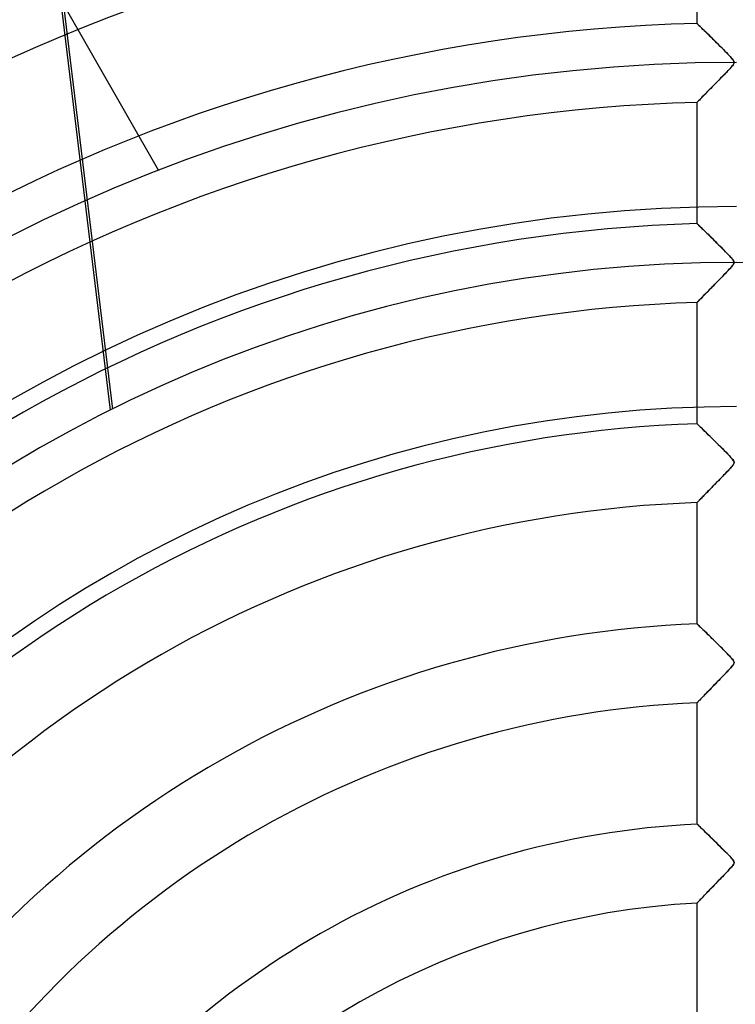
# Model space of a CAD drawing. Header units: millimetres. Extents: x -625 to 625, y -625 to 625.
# Tile 22 of 59: x -91 to 0, y 83 to 208. Entities that reach past the tile are written whole.
import ezdxf

# ---------------------------------------------------------------- set-up
doc = ezdxf.new("R2010")
doc.units = ezdxf.units.MM
doc.layers.add('HIDDEN', color=7, linetype='Continuous')
doc.layers.add('THICK', color=7, linetype='Continuous')

msp = doc.modelspace()

# ---------------------------------------------------------------- linework, layer by layer
at = {"layer": 'HIDDEN'}
for p, q in [((-5, 207.53), (-5, 222.88)), ((-79.26, 158.57), (-85.57, 210.57)), ((-78.97, 158.72), (-85.17, 209.87)), ((-5, 207.53), (-4.99, 207.52)), ((-4.99, 207.52), (-5, 207.53)), ((-4.99, 207.52), (-4.96, 207.49)), ((-4.97, 207.5), (-4.99, 207.52)), ((-4.93, 207.46), (-4.97, 207.5)), ((-4.96, 207.49), (-4.91, 207.44)), ((-4.87, 207.4), (-4.93, 207.46)), ((-4.91, 207.44), (-4.84, 207.37)), ((-4.8, 207.33), (-4.87, 207.4)), ((-4.84, 207.37), (-4.76, 207.29)), ((-4.72, 207.25), (-4.8, 207.33)), ((-4.76, 207.29), (-4.65, 207.19)), ((-4.62, 207.16), (-4.72, 207.25)), ((-4.65, 207.19), (-4.54, 207.08)), ((-4.51, 207.05), (-4.62, 207.16)), ((-4.54, 207.08), (-4.41, 206.95)), ((-4.38, 206.93), (-4.51, 207.05)), ((-4.41, 206.95), (-4.27, 206.81)), ((-4.25, 206.79), (-4.38, 206.93)), ((-4.27, 206.81), (-4.11, 206.66)), ((-4.1, 206.65), (-4.25, 206.79)), ((-4.11, 206.66), (-3.95, 206.5)), ((-3.94, 206.49), (-4.1, 206.65)), ((-3.95, 206.5), (-3.78, 206.33)), ((-3.77, 206.32), (-3.94, 206.49)), ((-3.78, 206.33), (-3.6, 206.16)), ((-3.59, 206.14), (-3.77, 206.32)), ((-3.6, 206.16), (-3.42, 205.97)), ((-3.39, 205.95), (-3.59, 206.14)), ((-3.42, 205.97), (-3.23, 205.79)), ((-3.19, 205.75), (-3.39, 205.95)), ((-3.23, 205.79), (-3.03, 205.59)), ((-2.98, 205.54), (-3.19, 205.75)), ((-3.03, 205.59), (-2.83, 205.4)), ((-2.76, 205.32), (-2.98, 205.54)), ((-2.83, 205.4), (-2.63, 205.2)), ((-2.53, 205.1), (-2.76, 205.32)), ((-2.63, 205.2), (-2.43, 205)), ((-2.3, 204.87), (-2.53, 205.1)), ((-2.43, 205), (-2.23, 204.8)), ((-2.06, 204.63), (-2.3, 204.87)), ((-2.23, 204.8), (-2.04, 204.6)), ((-1.82, 204.39), (-2.06, 204.63)), ((-2.04, 204.6), (-1.84, 204.41)), ((-1.84, 204.41), (-1.65, 204.22)), ((-1.58, 204.14), (-1.82, 204.39)), ((-1.65, 204.22), (-1.47, 204.03)), ((-1.34, 203.9), (-1.58, 204.14)), ((-1.47, 204.03), (-1.29, 203.84)), ((-1.11, 203.66), (-1.34, 203.9)), ((-1.29, 203.84), (-1.11, 203.66)), ((-1.11, 203.66), (-0.95, 203.49)), ((-0.91, 203.45), (-1.11, 203.66)), ((-0.95, 203.49), (-0.8, 203.34)), ((-0.73, 203.26), (-0.91, 203.45)), ((-0.8, 203.34), (-0.67, 203.19)), ((-0.58, 203.09), (-0.73, 203.26)), ((-0.67, 203.19), (-0.56, 203.06)), ((-0.73, 201.95), (-0.86, 201.8)), ((-0.81, 201.85), (-0.7, 201.97)), ((-0.61, 202.08), (-0.73, 201.95)), ((-0.7, 201.97), (-0.6, 202.09)), ((-0.52, 202.19), (-0.61, 202.08)), ((-0.6, 202.09), (-0.51, 202.2)), ((-0.47, 202.95), (-0.58, 203.09)), ((-0.56, 203.06), (-0.47, 202.95)), ((-0.44, 202.29), (-0.52, 202.19)), ((-0.51, 202.2), (-0.44, 202.3)), ((-0.47, 202.95), (-0.4, 202.85)), ((-0.4, 202.85), (-0.47, 202.95)), ((-0.44, 202.3), (-0.38, 202.39)), ((-0.39, 202.38), (-0.44, 202.29)), ((-0.4, 202.85), (-0.35, 202.76)), ((-0.35, 202.76), (-0.4, 202.85)), ((-0.35, 202.46), (-0.39, 202.38)), ((-0.38, 202.39), (-0.34, 202.47)), ((-0.35, 202.76), (-0.33, 202.68)), ((-0.33, 202.69), (-0.35, 202.76)), ((-0.32, 202.53), (-0.35, 202.46)), ((-0.34, 202.47), (-0.32, 202.55)), ((-0.32, 202.62), (-0.33, 202.69)), ((-0.33, 202.68), (-0.32, 202.6)), ((-0.32, 202.55), (-0.32, 202.62)), ((-0.32, 202.6), (-0.32, 202.53)), ((-2.03, 200.58), (-1.86, 200.76)), ((-1.8, 200.82), (-2.02, 200.59)), ((-1.86, 200.76), (-1.69, 200.93)), ((-1.58, 201.04), (-1.8, 200.82)), ((-1.69, 200.93), (-1.52, 201.11)), ((-1.38, 201.25), (-1.58, 201.04)), ((-1.52, 201.11), (-1.36, 201.28)), ((-1.19, 201.45), (-1.38, 201.25)), ((-1.36, 201.28), (-1.2, 201.43)), ((-1.2, 201.43), (-1.06, 201.58)), ((-1.02, 201.63), (-1.19, 201.45)), ((-1.06, 201.58), (-0.93, 201.72)), ((-0.86, 201.8), (-1.02, 201.63)), ((-0.93, 201.72), (-0.81, 201.85)), ((-3.08, 199.51), (-3.27, 199.32)), ((-3.18, 199.41), (-3.03, 199.57)), ((-2.88, 199.71), (-3.08, 199.51)), ((-3.03, 199.57), (-2.87, 199.73)), ((-2.68, 199.92), (-2.88, 199.71)), ((-2.87, 199.73), (-2.7, 199.9)), ((-2.7, 199.9), (-2.54, 200.06)), ((-2.47, 200.14), (-2.68, 199.92)), ((-2.54, 200.06), (-2.37, 200.23)), ((-2.25, 200.36), (-2.47, 200.14)), ((-2.37, 200.23), (-2.2, 200.41)), ((-2.02, 200.59), (-2.25, 200.36)), ((-2.2, 200.41), (-2.03, 200.58)), ((-4.4, 198.16), (-4.29, 198.28)), ((-4.24, 198.32), (-4.38, 198.19)), ((-4.29, 198.28), (-4.17, 198.4)), ((-4.1, 198.47), (-4.24, 198.32)), ((-4.17, 198.4), (-4.04, 198.53)), ((-3.95, 198.62), (-4.1, 198.47)), ((-4.04, 198.53), (-3.91, 198.66)), ((-3.79, 198.78), (-3.95, 198.62)), ((-3.91, 198.66), (-3.77, 198.8)), ((-3.63, 198.95), (-3.79, 198.78)), ((-3.77, 198.8), (-3.63, 198.95)), ((-3.45, 199.13), (-3.63, 198.95)), ((-3.63, 198.95), (-3.49, 199.1)), ((-3.49, 199.1), (-3.34, 199.25)), ((-3.27, 199.32), (-3.45, 199.13)), ((-3.34, 199.25), (-3.18, 199.41)), ((-4.99, 197.56), (-5, 197.55)), ((-5, 182.2), (-5, 197.55)), ((-5, 197.55), (-4.99, 197.55)), ((-4.97, 197.58), (-4.99, 197.56)), ((-4.99, 197.55), (-4.97, 197.57)), ((-4.93, 197.62), (-4.97, 197.58)), ((-4.97, 197.57), (-4.94, 197.61)), ((-4.94, 197.61), (-4.9, 197.65)), ((-4.87, 197.68), (-4.93, 197.62)), ((-4.9, 197.65), (-4.84, 197.71)), ((-4.8, 197.76), (-4.87, 197.68)), ((-4.84, 197.71), (-4.77, 197.78)), ((-4.71, 197.84), (-4.8, 197.76)), ((-4.77, 197.78), (-4.69, 197.86)), ((-4.61, 197.95), (-4.71, 197.84)), ((-4.69, 197.86), (-4.6, 197.95)), ((-4.5, 198.06), (-4.61, 197.95)), ((-4.6, 197.95), (-4.51, 198.05)), ((-4.51, 198.05), (-4.4, 198.16)), ((-4.38, 198.19), (-4.5, 198.06)), ((-73.21, 188.91), (-73.21, 188.91)), ((-5, 182.2), (-4.99, 182.19)), ((-4.99, 182.19), (-5, 182.2)), ((-4.99, 182.19), (-4.97, 182.16)), ((-4.96, 182.15), (-4.99, 182.19)), ((-4.97, 182.16), (-4.93, 182.13)), ((-4.9, 182.1), (-4.96, 182.15)), ((-4.93, 182.13), (-4.87, 182.07)), ((-4.83, 182.03), (-4.9, 182.1)), ((-4.87, 182.07), (-4.8, 182)), ((-4.74, 181.94), (-4.83, 182.03)), ((-4.8, 182), (-4.71, 181.92)), ((-4.63, 181.83), (-4.74, 181.94)), ((-4.71, 181.92), (-4.62, 181.82)), ((-4.51, 181.71), (-4.63, 181.83)), ((-4.62, 181.82), (-4.5, 181.71)), ((-4.37, 181.58), (-4.51, 181.71)), ((-4.5, 181.71), (-4.38, 181.59)), ((-4.38, 181.59), (-4.24, 181.46)), ((-4.22, 181.44), (-4.37, 181.58)), ((-4.24, 181.46), (-4.1, 181.32)), ((-4.07, 181.28), (-4.22, 181.44)), ((-4.1, 181.32), (-3.94, 181.16)), ((-3.9, 181.12), (-4.07, 181.28)), ((-3.94, 181.16), (-3.78, 181)), ((-3.73, 180.95), (-3.9, 181.12)), ((-3.78, 181), (-3.61, 180.84)), ((-3.54, 180.77), (-3.73, 180.95)), ((-3.61, 180.84), (-3.43, 180.66)), ((-3.35, 180.58), (-3.54, 180.77)), ((-3.43, 180.66), (-3.25, 180.48)), ((-3.15, 180.38), (-3.35, 180.58)), ((-3.25, 180.48), (-3.06, 180.29)), ((-2.94, 180.17), (-3.15, 180.38)), ((-3.06, 180.29), (-2.87, 180.1)), ((-2.72, 179.96), (-2.94, 180.17)), ((-2.87, 180.1), (-2.67, 179.91)), ((-2.5, 179.74), (-2.72, 179.96)), ((-2.67, 179.91), (-2.48, 179.71)), ((-2.27, 179.51), (-2.5, 179.74)), ((-2.48, 179.71), (-2.28, 179.52)), ((-2.28, 179.52), (-2.09, 179.33)), ((-2.03, 179.27), (-2.27, 179.51)), ((-2.09, 179.33), (-1.9, 179.14)), ((-1.8, 179.04), (-2.03, 179.27)), ((-1.9, 179.14), (-1.72, 178.96)), ((-1.58, 178.82), (-1.8, 179.04)), ((-1.72, 178.96), (-1.54, 178.77)), ((-1.38, 178.61), (-1.58, 178.82)), ((-1.54, 178.77), (-1.36, 178.6)), ((-1.19, 178.41), (-1.38, 178.61)), ((-1.36, 178.6), (-1.19, 178.42)), ((-1.19, 178.42), (-1.03, 178.26)), ((-1.01, 178.23), (-1.19, 178.41)), ((-1.03, 178.26), (-0.88, 178.1)), ((-0.86, 178.07), (-1.01, 178.23)), ((-0.88, 178.1), (-0.75, 177.95)), ((-0.72, 177.92), (-0.86, 178.07)), ((-0.75, 177.95), (-0.63, 177.81)), ((-0.61, 177.8), (-0.72, 177.92)), ((-0.63, 177.81), (-0.52, 177.69)), ((-0.51, 177.67), (-0.61, 177.8)), ((-0.52, 177.69), (-0.45, 177.59)), ((-0.42, 177.56), (-0.51, 177.67)), ((-0.41, 177.01), (-0.47, 176.93)), ((-0.45, 177.59), (-0.39, 177.51)), ((-0.36, 177.45), (-0.42, 177.56)), ((-0.42, 176.99), (-0.36, 177.1)), ((-0.37, 177.08), (-0.41, 177.01)), ((-0.39, 177.51), (-0.36, 177.44)), ((-0.34, 177.14), (-0.37, 177.08)), ((-0.33, 177.36), (-0.36, 177.45)), ((-0.36, 177.44), (-0.33, 177.38)), ((-0.36, 177.1), (-0.33, 177.19)), ((-0.32, 177.2), (-0.34, 177.14)), ((-0.33, 177.38), (-0.32, 177.32)), ((-0.32, 177.28), (-0.33, 177.36)), ((-0.33, 177.19), (-0.32, 177.28)), ((-0.32, 177.32), (-0.32, 177.26)), ((-0.32, 177.26), (-0.32, 177.2)), ((-1.66, 175.64), (-1.44, 175.86)), ((-1.45, 175.85), (-1.64, 175.66)), ((-1.28, 176.03), (-1.45, 175.85)), ((-1.44, 175.86), (-1.24, 176.07)), ((-1.12, 176.2), (-1.28, 176.03)), ((-1.24, 176.07), (-1.05, 176.27)), ((-0.97, 176.35), (-1.12, 176.2)), ((-1.05, 176.27), (-0.88, 176.45)), ((-0.84, 176.49), (-0.97, 176.35)), ((-0.88, 176.45), (-0.73, 176.61)), ((-0.72, 176.62), (-0.84, 176.49)), ((-0.73, 176.61), (-0.61, 176.76)), ((-0.62, 176.74), (-0.72, 176.62)), ((-0.54, 176.84), (-0.62, 176.74)), ((-0.61, 176.76), (-0.5, 176.88)), ((-0.47, 176.93), (-0.54, 176.84)), ((-0.5, 176.88), (-0.42, 176.99)), ((-2.94, 174.32), (-2.74, 174.53)), ((-2.62, 174.66), (-2.8, 174.47)), ((-2.74, 174.53), (-2.53, 174.75)), ((-2.42, 174.85), (-2.62, 174.66)), ((-2.53, 174.75), (-2.32, 174.96)), ((-2.23, 175.05), (-2.42, 174.85)), ((-2.32, 174.96), (-2.1, 175.18)), ((-2.03, 175.26), (-2.23, 175.05)), ((-2.1, 175.18), (-1.88, 175.41)), ((-1.83, 175.46), (-2.03, 175.26)), ((-1.88, 175.41), (-1.66, 175.64)), ((-1.64, 175.66), (-1.83, 175.46)), ((-3.94, 173.3), (-4.08, 173.16)), ((-4.04, 173.2), (-3.87, 173.37)), ((-3.8, 173.45), (-3.94, 173.3)), ((-3.87, 173.37), (-3.7, 173.55)), ((-3.65, 173.6), (-3.8, 173.45)), ((-3.7, 173.55), (-3.52, 173.73)), ((-3.49, 173.76), (-3.65, 173.6)), ((-3.52, 173.73), (-3.34, 173.92)), ((-3.33, 173.93), (-3.49, 173.76)), ((-3.34, 173.92), (-3.14, 174.12)), ((-3.16, 174.1), (-3.33, 173.93)), ((-2.98, 174.28), (-3.16, 174.1)), ((-3.14, 174.12), (-2.94, 174.32)), ((-2.8, 174.47), (-2.98, 174.28)), ((-4.99, 172.22), (-5, 172.21)), ((-5, 172.21), (-4.99, 172.22)), ((-5, 156.86), (-5, 172.21)), ((-4.99, 172.22), (-4.97, 172.25)), ((-4.97, 172.24), (-4.99, 172.22)), ((-4.97, 172.25), (-4.92, 172.29)), ((-4.94, 172.27), (-4.97, 172.24)), ((-4.9, 172.31), (-4.94, 172.27)), ((-4.92, 172.29), (-4.86, 172.36)), ((-4.85, 172.37), (-4.9, 172.31)), ((-4.86, 172.36), (-4.78, 172.43)), ((-4.78, 172.43), (-4.85, 172.37)), ((-4.78, 172.43), (-4.69, 172.53)), ((-4.71, 172.51), (-4.78, 172.43)), ((-4.63, 172.59), (-4.71, 172.51)), ((-4.69, 172.53), (-4.59, 172.64)), ((-4.54, 172.69), (-4.63, 172.59)), ((-4.59, 172.64), (-4.47, 172.76)), ((-4.44, 172.79), (-4.54, 172.69)), ((-4.47, 172.76), (-4.33, 172.9)), ((-4.33, 172.91), (-4.44, 172.79)), ((-4.33, 172.9), (-4.19, 173.05)), ((-4.21, 173.03), (-4.33, 172.91)), ((-4.08, 173.16), (-4.21, 173.03)), ((-4.19, 173.05), (-4.04, 173.2)), ((-5, 156.86), (-4.98, 156.84)), ((-4.99, 156.85), (-5, 156.86)), ((-4.94, 156.81), (-4.99, 156.85)), ((-4.98, 156.84), (-4.94, 156.8)), ((-4.87, 156.74), (-4.94, 156.81)), ((-4.94, 156.8), (-4.86, 156.72)), ((-4.78, 156.65), (-4.87, 156.74)), ((-4.86, 156.72), (-4.75, 156.61)), ((-4.66, 156.53), (-4.78, 156.65)), ((-4.75, 156.61), (-4.61, 156.48)), ((-4.52, 156.4), (-4.66, 156.53)), ((-4.61, 156.48), (-4.45, 156.32)), ((-4.37, 156.24), (-4.52, 156.4)), ((-4.45, 156.32), (-4.27, 156.15)), ((-4.19, 156.07), (-4.37, 156.24)), ((-4.27, 156.15), (-4.06, 155.95)), ((-4, 155.89), (-4.19, 156.07)), ((-4.06, 155.95), (-3.84, 155.73)), ((-3.8, 155.69), (-4, 155.89)), ((-3.84, 155.73), (-3.61, 155.5)), ((-3.58, 155.47), (-3.8, 155.69)), ((-3.61, 155.5), (-3.36, 155.26)), ((-3.34, 155.24), (-3.58, 155.47)), ((-3.36, 155.26), (-3.1, 155.01)), ((-3.09, 154.99), (-3.34, 155.24)), ((-3.1, 155.01), (-2.84, 154.74)), ((-2.82, 154.73), (-3.09, 154.99)), ((-2.84, 154.74), (-2.57, 154.48)), ((-2.55, 154.46), (-2.82, 154.73)), ((-2.57, 154.48), (-2.31, 154.22)), ((-2.29, 154.2), (-2.55, 154.46)), ((-2.31, 154.22), (-2.05, 153.96)), ((-2.03, 153.95), (-2.29, 154.2)), ((-2.05, 153.96), (-1.8, 153.71)), ((-1.79, 153.7), (-2.03, 153.95)), ((-1.8, 153.71), (-1.56, 153.47)), ((-1.56, 153.47), (-1.79, 153.7)), ((-1.56, 153.47), (-1.33, 153.24)), ((-1.34, 153.25), (-1.56, 153.47)), ((-1.14, 153.04), (-1.34, 153.25)), ((-1.33, 153.24), (-1.12, 153.02)), ((-0.97, 152.86), (-1.14, 153.04)), ((-1.12, 153.02), (-0.92, 152.82)), ((-0.81, 152.7), (-0.97, 152.86)), ((-0.92, 152.82), (-0.75, 152.63)), ((-0.68, 152.55), (-0.81, 152.7)), ((-0.75, 152.63), (-0.6, 152.46)), ((-0.56, 152.41), (-0.68, 152.55)), ((-0.6, 152.46), (-0.48, 152.32)), ((-0.46, 152.28), (-0.56, 152.41)), ((-0.48, 152.32), (-0.4, 152.19)), ((-0.39, 152.17), (-0.46, 152.28)), ((-0.4, 152.19), (-0.35, 152.1)), ((-0.34, 152.08), (-0.39, 152.17)), ((-0.35, 152.1), (-0.32, 152.01)), ((-0.32, 151.99), (-0.34, 152.08)), ((-1.32, 150.66), (-1.15, 150.84)), ((-1.08, 150.91), (-1.21, 150.78)), ((-1.15, 150.84), (-0.98, 151.02)), ((-0.96, 151.04), (-1.08, 150.91)), ((-0.98, 151.02), (-0.82, 151.19)), ((-0.86, 151.15), (-0.96, 151.04)), ((-0.76, 151.25), (-0.86, 151.15)), ((-0.82, 151.19), (-0.67, 151.36)), ((-0.68, 151.35), (-0.76, 151.25)), ((-0.59, 151.45), (-0.68, 151.35)), ((-0.67, 151.36), (-0.55, 151.5)), ((-0.5, 151.56), (-0.59, 151.45)), ((-0.55, 151.5), (-0.45, 151.63)), ((-0.43, 151.66), (-0.5, 151.56)), ((-0.45, 151.63), (-0.38, 151.74)), ((-0.37, 151.76), (-0.43, 151.66)), ((-0.38, 151.74), (-0.34, 151.83)), ((-0.33, 151.85), (-0.37, 151.76)), ((-0.34, 151.83), (-0.32, 151.91)), ((-0.32, 151.93), (-0.33, 151.85)), ((-0.32, 152.01), (-0.32, 151.93)), ((-0.32, 151.91), (-0.32, 151.99)), ((-2.3, 149.65), (-2.48, 149.47)), ((-2.48, 149.47), (-2.32, 149.63)), ((-2.32, 149.63), (-2.16, 149.8)), ((-2.13, 149.83), (-2.3, 149.65)), ((-2.16, 149.8), (-1.99, 149.97)), ((-1.96, 150), (-2.13, 149.83)), ((-1.99, 149.97), (-1.82, 150.14)), ((-1.79, 150.17), (-1.96, 150)), ((-1.82, 150.14), (-1.66, 150.32)), ((-1.64, 150.34), (-1.79, 150.17)), ((-1.66, 150.32), (-1.49, 150.49)), ((-1.49, 150.49), (-1.64, 150.34)), ((-1.49, 150.49), (-1.32, 150.66)), ((-1.34, 150.64), (-1.49, 150.49)), ((-1.21, 150.78), (-1.34, 150.64)), ((-3.67, 148.24), (-3.54, 148.39)), ((-3.46, 148.47), (-3.6, 148.32)), ((-3.54, 148.39), (-3.4, 148.53)), ((-3.31, 148.62), (-3.46, 148.47)), ((-3.4, 148.53), (-3.25, 148.68)), ((-3.15, 148.78), (-3.31, 148.62)), ((-3.25, 148.68), (-3.1, 148.83)), ((-2.99, 148.95), (-3.15, 148.78)), ((-3.1, 148.83), (-2.95, 148.99)), ((-2.82, 149.12), (-2.99, 148.95)), ((-2.95, 148.99), (-2.8, 149.15)), ((-2.65, 149.29), (-2.82, 149.12)), ((-2.8, 149.15), (-2.64, 149.31)), ((-2.48, 149.47), (-2.65, 149.29)), ((-2.64, 149.31), (-2.48, 149.47)), ((-4.79, 147.09), (-4.85, 147.03)), ((-4.81, 147.07), (-4.74, 147.14)), ((-4.72, 147.17), (-4.79, 147.09)), ((-4.74, 147.14), (-4.67, 147.22)), ((-4.64, 147.25), (-4.72, 147.17)), ((-4.67, 147.22), (-4.59, 147.3)), ((-4.55, 147.34), (-4.64, 147.25)), ((-4.59, 147.3), (-4.49, 147.4)), ((-4.45, 147.44), (-4.55, 147.34)), ((-4.49, 147.4), (-4.39, 147.5)), ((-4.35, 147.55), (-4.45, 147.44)), ((-4.39, 147.5), (-4.29, 147.61)), ((-4.24, 147.66), (-4.35, 147.55)), ((-4.29, 147.61), (-4.18, 147.73)), ((-4.13, 147.78), (-4.24, 147.66)), ((-4.18, 147.73), (-4.06, 147.85)), ((-4, 147.9), (-4.13, 147.78)), ((-4.06, 147.85), (-3.94, 147.97)), ((-3.88, 148.04), (-4, 147.9)), ((-3.94, 147.97), (-3.81, 148.11)), ((-3.74, 148.17), (-3.88, 148.04)), ((-3.81, 148.11), (-3.67, 148.24)), ((-3.6, 148.32), (-3.74, 148.17)), ((-4.99, 146.88), (-5, 146.87)), ((-5, 146.87), (-4.99, 146.88)), ((-5, 131.52), (-5, 146.87)), ((-4.98, 146.9), (-4.99, 146.88)), ((-4.99, 146.88), (-4.98, 146.9)), ((-4.95, 146.93), (-4.98, 146.9)), ((-4.98, 146.9), (-4.95, 146.92)), ((-4.91, 146.97), (-4.95, 146.93)), ((-4.95, 146.92), (-4.91, 146.96)), ((-4.85, 147.03), (-4.91, 146.97)), ((-4.91, 146.96), (-4.87, 147.01)), ((-4.87, 147.01), (-4.81, 147.07)), ((-5, 131.52), (-4.99, 131.51)), ((-4.99, 131.51), (-5, 131.52)), ((-4.99, 131.51), (-4.96, 131.49)), ((-4.97, 131.49), (-4.99, 131.51)), ((-4.94, 131.46), (-4.97, 131.49)), ((-4.96, 131.49), (-4.92, 131.44)), ((-4.89, 131.41), (-4.94, 131.46)), ((-4.92, 131.44), (-4.86, 131.38)), ((-4.83, 131.36), (-4.89, 131.41)), ((-4.86, 131.38), (-4.77, 131.3)), ((-4.76, 131.29), (-4.83, 131.36)), ((-4.77, 131.3), (-4.68, 131.21)), ((-4.68, 131.21), (-4.76, 131.29)), ((-4.68, 131.21), (-4.56, 131.09)), ((-4.59, 131.13), (-4.68, 131.21)), ((-4.5, 131.03), (-4.59, 131.13)), ((-4.56, 131.09), (-4.43, 130.97)), ((-4.39, 130.93), (-4.5, 131.03)), ((-4.43, 130.97), (-4.28, 130.83)), ((-4.27, 130.82), (-4.39, 130.93)), ((-4.28, 130.83), (-4.12, 130.67)), ((-4.15, 130.7), (-4.27, 130.82)), ((-4.02, 130.57), (-4.15, 130.7)), ((-4.12, 130.67), (-3.95, 130.5)), ((-3.88, 130.44), (-4.02, 130.57)), ((-3.95, 130.5), (-3.76, 130.32)), ((-3.74, 130.3), (-3.88, 130.44)), ((-3.76, 130.32), (-3.57, 130.13)), ((-3.59, 130.15), (-3.74, 130.3)), ((-3.43, 130), (-3.59, 130.15)), ((-3.57, 130.13), (-3.36, 129.93)), ((-3.27, 129.84), (-3.43, 130)), ((-3.36, 129.93), (-3.15, 129.72)), ((-3.11, 129.68), (-3.27, 129.84)), ((-3.15, 129.72), (-2.93, 129.5)), ((-2.94, 129.51), (-3.11, 129.68)), ((-2.76, 129.34), (-2.94, 129.51)), ((-2.93, 129.5), (-2.7, 129.28)), ((-2.58, 129.16), (-2.76, 129.34)), ((-2.7, 129.28), (-2.48, 129.06)), ((-2.4, 128.98), (-2.58, 129.16)), ((-2.48, 129.06), (-2.26, 128.84)), ((-2.22, 128.8), (-2.4, 128.98)), ((-2.26, 128.84), (-2.04, 128.62)), ((-2.03, 128.61), (-2.22, 128.8)), ((-2.04, 128.62), (-1.83, 128.41)), ((-1.84, 128.43), (-2.03, 128.61)), ((-1.67, 128.25), (-1.84, 128.43)), ((-1.83, 128.41), (-1.62, 128.21)), ((-1.5, 128.08), (-1.67, 128.25)), ((-1.62, 128.21), (-1.43, 128.01)), ((-1.34, 127.92), (-1.5, 128.08)), ((-1.43, 128.01), (-1.25, 127.82)), ((-1.19, 127.77), (-1.34, 127.92)), ((-1.25, 127.82), (-1.07, 127.65)), ((-1.05, 127.62), (-1.19, 127.77)), ((-1.07, 127.65), (-0.91, 127.48)), ((-0.92, 127.49), (-1.05, 127.62)), ((-0.81, 127.37), (-0.92, 127.49)), ((-0.91, 127.48), (-0.77, 127.32)), ((-0.71, 127.26), (-0.81, 127.37)), ((-0.77, 127.32), (-0.64, 127.17)), ((-0.62, 127.16), (-0.71, 127.26)), ((-0.64, 127.17), (-0.52, 127.04)), ((-0.54, 127.06), (-0.62, 127.16)), ((-0.91, 125.77), (-0.73, 125.96)), ((-0.73, 125.97), (-0.83, 125.86)), ((-0.73, 125.96), (-0.59, 126.12)), ((-0.63, 126.08), (-0.73, 125.97)), ((-0.54, 126.19), (-0.63, 126.08)), ((-0.59, 126.12), (-0.49, 126.25)), ((-0.47, 126.97), (-0.54, 127.06)), ((-0.45, 126.3), (-0.54, 126.19)), ((-0.52, 127.04), (-0.44, 126.92)), ((-0.49, 126.25), (-0.42, 126.35)), ((-0.41, 126.89), (-0.47, 126.97)), ((-0.38, 126.41), (-0.45, 126.3)), ((-0.44, 126.92), (-0.37, 126.83)), ((-0.42, 126.35), (-0.37, 126.43)), ((-0.37, 126.81), (-0.41, 126.89)), ((-0.34, 126.5), (-0.38, 126.41)), ((-0.37, 126.83), (-0.34, 126.74)), ((-0.34, 126.74), (-0.37, 126.81)), ((-0.37, 126.43), (-0.34, 126.5)), ((-0.34, 126.74), (-0.32, 126.66)), ((-0.32, 126.68), (-0.34, 126.74)), ((-0.32, 126.58), (-0.34, 126.5)), ((-0.34, 126.5), (-0.32, 126.56)), ((-0.32, 126.62), (-0.32, 126.68)), ((-0.32, 126.66), (-0.32, 126.58)), ((-0.32, 126.56), (-0.32, 126.62)), ((-2.08, 124.56), (-1.83, 124.81)), ((-1.87, 124.76), (-2.06, 124.57)), ((-1.69, 124.95), (-1.87, 124.76)), ((-1.83, 124.81), (-1.58, 125.07)), ((-1.52, 125.13), (-1.69, 124.95)), ((-1.58, 125.07), (-1.33, 125.32)), ((-1.36, 125.29), (-1.52, 125.13)), ((-1.21, 125.45), (-1.36, 125.29)), ((-1.33, 125.32), (-1.11, 125.56)), ((-1.07, 125.6), (-1.21, 125.45)), ((-1.11, 125.56), (-0.91, 125.77)), ((-0.94, 125.74), (-1.07, 125.6)), ((-0.83, 125.86), (-0.94, 125.74)), ((-3.22, 123.38), (-3.01, 123.6)), ((-3.04, 123.57), (-3.22, 123.38)), ((-2.85, 123.76), (-3.04, 123.57)), ((-3.01, 123.6), (-2.79, 123.83)), ((-2.65, 123.97), (-2.85, 123.76)), ((-2.79, 123.83), (-2.56, 124.06)), ((-2.45, 124.17), (-2.65, 123.97)), ((-2.56, 124.06), (-2.32, 124.31)), ((-2.25, 124.37), (-2.45, 124.17)), ((-2.32, 124.31), (-2.08, 124.56)), ((-2.06, 124.57), (-2.25, 124.37)), ((-4.45, 122.1), (-4.31, 122.25)), ((-4.32, 122.24), (-4.45, 122.11)), ((-4.18, 122.38), (-4.32, 122.24)), ((-4.31, 122.25), (-4.16, 122.41)), ((-4.04, 122.53), (-4.18, 122.38)), ((-4.16, 122.41), (-3.99, 122.58)), ((-3.89, 122.68), (-4.04, 122.53)), ((-3.99, 122.58), (-3.82, 122.76)), ((-3.74, 122.85), (-3.89, 122.68)), ((-3.82, 122.76), (-3.63, 122.96)), ((-3.57, 123.02), (-3.74, 122.85)), ((-3.63, 122.96), (-3.43, 123.16)), ((-3.4, 123.19), (-3.57, 123.02)), ((-3.43, 123.16), (-3.22, 123.38)), ((-3.22, 123.38), (-3.4, 123.19)), ((-4.99, 121.54), (-5, 121.53)), ((-5, 121.53), (-4.99, 121.54)), ((-5, 106.17), (-5, 121.53)), ((-4.96, 121.57), (-4.99, 121.54)), ((-4.99, 121.54), (-4.97, 121.57)), ((-4.97, 121.57), (-4.92, 121.61)), ((-4.91, 121.63), (-4.96, 121.57)), ((-4.92, 121.61), (-4.86, 121.68)), ((-4.85, 121.69), (-4.91, 121.63)), ((-4.86, 121.68), (-4.78, 121.76)), ((-4.76, 121.78), (-4.85, 121.69)), ((-4.78, 121.76), (-4.69, 121.86)), ((-4.67, 121.88), (-4.76, 121.78)), ((-4.69, 121.86), (-4.58, 121.97)), ((-4.56, 121.99), (-4.67, 121.88)), ((-4.58, 121.97), (-4.45, 122.1)), ((-4.45, 122.11), (-4.56, 121.99)), ((-5, 106.17), (-4.99, 106.16)), ((-4.99, 106.16), (-5, 106.17)), ((-4.99, 106.16), (-4.95, 106.12)), ((-4.96, 106.13), (-4.99, 106.16)), ((-4.9, 106.08), (-4.96, 106.13)), ((-4.95, 106.12), (-4.88, 106.06)), ((-4.83, 106.01), (-4.9, 106.08)), ((-4.88, 106.06), (-4.79, 105.97)), ((-4.74, 105.93), (-4.83, 106.01)), ((-4.79, 105.97), (-4.67, 105.85)), ((-4.64, 105.83), (-4.74, 105.93)), ((-4.67, 105.85), (-4.53, 105.72)), ((-4.52, 105.71), (-4.64, 105.83)), ((-4.53, 105.72), (-4.37, 105.57)), ((-4.38, 105.58), (-4.52, 105.71)), ((-4.24, 105.44), (-4.38, 105.58)), ((-4.37, 105.57), (-4.19, 105.4)), ((-4.08, 105.29), (-4.24, 105.44)), ((-4.19, 105.4), (-4, 105.21)), ((-3.92, 105.13), (-4.08, 105.29)), ((-4, 105.21), (-3.79, 105.01)), ((-3.74, 104.96), (-3.92, 105.13)), ((-3.79, 105.01), (-3.57, 104.8)), ((-3.56, 104.78), (-3.74, 104.96)), ((-3.57, 104.8), (-3.34, 104.57)), ((-3.37, 104.6), (-3.56, 104.78)), ((-3.16, 104.4), (-3.37, 104.6)), ((-3.34, 104.57), (-3.1, 104.34)), ((-2.95, 104.19), (-3.16, 104.4)), ((-3.1, 104.34), (-2.85, 104.09)), ((-2.73, 103.98), (-2.95, 104.19)), ((-2.85, 104.09), (-2.6, 103.85)), ((-2.5, 103.75), (-2.73, 103.98)), ((-2.6, 103.85), (-2.35, 103.61)), ((-2.27, 103.52), (-2.5, 103.75)), ((-2.35, 103.61), (-2.11, 103.37)), ((-2.03, 103.29), (-2.27, 103.52)), ((-2.11, 103.37), (-1.88, 103.13)), ((-1.81, 103.06), (-2.03, 103.29)), ((-1.88, 103.13), (-1.65, 102.91)), ((-1.59, 102.85), (-1.81, 103.06)), ((-1.65, 102.91), (-1.43, 102.69)), ((-1.39, 102.64), (-1.59, 102.85)), ((-1.43, 102.69), (-1.23, 102.48)), ((-1.2, 102.45), (-1.39, 102.64)), ((-1.23, 102.48), (-1.04, 102.29)), ((-1.03, 102.27), (-1.2, 102.45)), ((-1.04, 102.29), (-0.87, 102.11)), ((-0.87, 102.11), (-1.03, 102.27)), ((-0.87, 102.11), (-0.72, 101.94)), ((-0.74, 101.97), (-0.87, 102.11)), ((-0.63, 101.84), (-0.74, 101.97)), ((-0.72, 101.94), (-0.58, 101.79)), ((-0.53, 101.72), (-0.63, 101.84)), ((-0.58, 101.79), (-0.48, 101.65)), ((-0.44, 101.6), (-0.53, 101.72)), ((-0.48, 101.65), (-0.4, 101.54)), ((-0.48, 100.94), (-0.41, 101.04)), ((-0.4, 101.05), (-0.47, 100.95)), ((-0.37, 101.5), (-0.44, 101.6)), ((-0.41, 101.04), (-0.35, 101.14)), ((-0.4, 101.54), (-0.35, 101.45)), ((-0.36, 101.14), (-0.4, 101.05)), ((-0.33, 101.41), (-0.37, 101.5)), ((-0.33, 101.22), (-0.36, 101.14)), ((-0.35, 101.45), (-0.32, 101.37)), ((-0.35, 101.14), (-0.32, 101.23)), ((-0.32, 101.32), (-0.33, 101.41)), ((-0.32, 101.29), (-0.33, 101.22)), ((-0.32, 101.37), (-0.32, 101.29)), ((-0.32, 101.23), (-0.32, 101.32)), ((-1.61, 99.71), (-1.42, 99.9)), ((-1.43, 99.89), (-1.61, 99.71)), ((-1.27, 100.06), (-1.43, 99.89)), ((-1.42, 99.9), (-1.24, 100.09)), ((-1.12, 100.22), (-1.27, 100.06)), ((-1.24, 100.09), (-1.08, 100.26)), ((-0.98, 100.37), (-1.12, 100.22)), ((-1.08, 100.26), (-0.93, 100.43)), ((-0.85, 100.51), (-0.98, 100.37)), ((-0.93, 100.43), (-0.79, 100.58)), ((-0.74, 100.62), (-0.85, 100.51)), ((-0.79, 100.58), (-0.67, 100.71)), ((-0.65, 100.73), (-0.74, 100.62)), ((-0.67, 100.71), (-0.56, 100.83)), ((-0.55, 100.84), (-0.65, 100.73)), ((-0.56, 100.83), (-0.48, 100.94)), ((-0.47, 100.95), (-0.55, 100.84)), ((-2.94, 98.34), (-2.76, 98.52)), ((-2.61, 98.67), (-2.82, 98.46)), ((-2.76, 98.52), (-2.57, 98.71)), ((-2.4, 98.89), (-2.61, 98.67)), ((-2.57, 98.71), (-2.38, 98.91)), ((-2.19, 99.1), (-2.4, 98.89)), ((-2.38, 98.91), (-2.19, 99.1)), ((-1.99, 99.31), (-2.19, 99.1)), ((-2.19, 99.1), (-2, 99.3)), ((-2, 99.3), (-1.81, 99.51)), ((-1.8, 99.51), (-1.99, 99.31)), ((-1.81, 99.51), (-1.61, 99.71)), ((-1.61, 99.71), (-1.8, 99.51)), ((-3.92, 97.31), (-4.07, 97.16)), ((-4.07, 97.16), (-3.92, 97.31)), ((-3.76, 97.48), (-3.92, 97.31)), ((-3.92, 97.31), (-3.77, 97.47)), ((-3.77, 97.47), (-3.62, 97.63)), ((-3.59, 97.66), (-3.76, 97.48)), ((-3.62, 97.63), (-3.45, 97.8)), ((-3.41, 97.85), (-3.59, 97.66)), ((-3.45, 97.8), (-3.28, 97.98)), ((-3.22, 98.04), (-3.41, 97.85)), ((-3.28, 97.98), (-3.11, 98.15)), ((-3.02, 98.25), (-3.22, 98.04)), ((-3.11, 98.15), (-2.94, 98.34)), ((-2.82, 98.46), (-3.02, 98.25)), ((-4.99, 96.19), (-5, 96.18)), ((-5, 96.18), (-4.99, 96.19)), ((-5, 80.81), (-5, 96.18)), ((-4.96, 96.22), (-4.99, 96.19)), ((-4.99, 96.19), (-4.97, 96.21)), ((-4.97, 96.21), (-4.94, 96.25)), ((-4.92, 96.27), (-4.96, 96.22)), ((-4.94, 96.25), (-4.89, 96.3)), ((-4.86, 96.33), (-4.92, 96.27)), ((-4.89, 96.3), (-4.82, 96.37)), ((-4.78, 96.41), (-4.86, 96.33)), ((-4.82, 96.37), (-4.75, 96.45)), ((-4.69, 96.5), (-4.78, 96.41)), ((-4.75, 96.45), (-4.66, 96.54)), ((-4.59, 96.61), (-4.69, 96.5)), ((-4.66, 96.54), (-4.56, 96.64)), ((-4.47, 96.73), (-4.59, 96.61)), ((-4.56, 96.64), (-4.45, 96.76)), ((-4.35, 96.86), (-4.47, 96.73)), ((-4.45, 96.76), (-4.33, 96.88)), ((-4.22, 97), (-4.35, 96.86)), ((-4.33, 96.88), (-4.2, 97.02)), ((-4.07, 97.16), (-4.22, 97)), ((-4.2, 97.02), (-4.07, 97.16))]:
    msp.add_line(p, q, dxfattribs=at)
for radius, start, end in [(556.5, 0, 180), (506.5, 0, 180), (501.5, 0, 180), (450, 0, 180), (445, 0, 180), (222.94, 91.2851, 148.1149), (232.91, 112.2996, 148.1699), (207.59, 91.3802, 148.0199), (197.61, 91.4499, 147.9501), (182.26, 91.5719, 147.828), (177.28, 0, 180), (172.28, 91.663, 147.7369), (159.03, 90, 270), (156.94, 91.8257, 147.5743), (146.96, 91.9498, 147.4502), (131.62, 92.1772, 147.2228), (121.64, 92.3559, 147.0441), (106.29, 92.6963, 146.7037), (96.31, 92.9759, 146.4241)]:
    msp.add_arc((0, 0), radius, start, end, dxfattribs=at)
at = {"layer": 'THICK'}
msp.add_line((-193.91, 400.52), (-73.21, 188.91), dxfattribs=at)
for radius, start, end in [(502.5, 0, 180), (444.99, 0, 180), (202.6, 90, 180), (184.35, 90, 270)]:
    msp.add_arc((0, 0), radius, start, end, dxfattribs=at)

doc.saveas('drawing.dxf')
